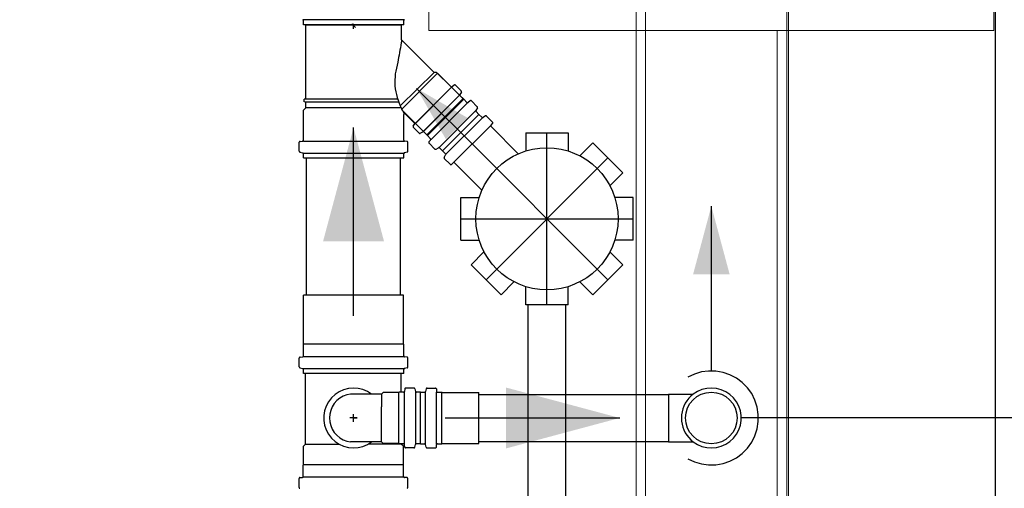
# Model space of a CAD drawing. Header units: millimetres. Extents: x -16331 to -10174, y -4135 to -3584.
# Tile 237 of 256: x -10356.254 to -10354.163, y -3940.228 to -3939.232. Entities that reach past the tile are written whole.
import ezdxf

# ---------------------------------------------------------------- set-up
doc = ezdxf.new("R2010")
doc.units = ezdxf.units.MM
doc.linetypes.add('DASHDOT', pattern=[2.54, 1.27, -0.635, 0, -0.635])
for name, color, linetype in [('A-WALL', 7, 'Continuous'), ('CV-Condutos', 1, 'Continuous'), ('CV-Indicação coluna', 7, 'Continuous'), ('CV-Sentido conduto', 7, 'Continuous'), ('Simbolos', 7, 'Continuous'), ('Simbolos_int', 8, 'Continuous'), ('TQ-Condutos', 3, 'Continuous'), ('TQ-Sentido conduto', 7, 'Continuous')]:
    doc.layers.add(name, color=color, linetype=linetype)
for name, color, linetype, lineweight in [('DI-Detalhes', 1, 'Continuous', 30), ('I-WALL', 7, 'Continuous', 5), ('IFC-IfcSpace-Contorno', 250, 'Continuous', 5), ('IFC-IfcWallStandardCase-Contorno', 250, 'Continuous', 5), ('IFC-Sapata-Contorno', 253, 'Continuous', 5), ('IFC-Viga-Contorno', 66, 'Continuous', 5)]:
    doc.layers.add(name, color=color, linetype=linetype, lineweight=lineweight)

msp = doc.modelspace()

# ---------------------------------------------------------------- hatches: boundary and pattern name
at = {"layer": 'CV-Condutos', "linetype": 'Continuous'}
msp.add_hatch(color=11, dxfattribs=at).paths.add_polyline_path([(-10354.7851, -3939.6283), (-10354.8239, -3939.7732), (-10354.7462, -3939.7732)])
at = {"layer": 'CV-Sentido conduto', "linetype": 'Continuous'}
msp.add_hatch(color=9, dxfattribs=at).paths.add_polyline_path([(-10354.9797, -3940.0783), (-10355.2212, -3940.0136), (-10355.2212, -3940.143)])
at = {"layer": 'TQ-Sentido conduto', "linetype": 'Continuous'}
for points in [[(-10355.4113, -3939.3781), (-10355.3488, -3939.4863), (-10355.3031, -3939.4406)], [(-10355.5451, -3939.4613), (-10355.6098, -3939.7028), (-10355.4804, -3939.7028)]]:
    msp.add_hatch(color=92, dxfattribs=at).paths.add_polyline_path(points)

# ---------------------------------------------------------------- linework, layer by layer
for p, q in [((-10355.4439, -3939.9841), (-10355.6471, -3939.9841)), ((-10355.4824, -3940.024), (-10355.486, -3940.0276)), ((-10355.4488, -3940.024), (-10355.4824, -3940.024)), ((-10355.4488, -3940.1326), (-10355.4488, -3940.024)), ((-10355.439, -3940.0236), (-10355.4484, -3940.0236)), ((-10355.4372, -3940.133), (-10355.4372, -3940.0236)), ((-10355.4365, -3940.0165), (-10355.437, -3940.0218)), ((-10355.417, -3940.0147), (-10355.4345, -3940.0147)), ((-10355.4151, -3940.0162), (-10355.4135, -3940.0221)), ((-10355.4131, -3940.133), (-10355.4131, -3940.0236)), ((-10355.4029, -3940.0236), (-10355.4116, -3940.0236)), ((-10355.4029, -3940.133), (-10355.4029, -3940.0236)), ((-10355.486, -3940.0276), (-10355.5514, -3940.0276)), ((-10355.486, -3940.0276), (-10355.4859, -3940.0548)), ((-10355.486, -3940.129), (-10355.4859, -3940.0548)), ((-10355.5371, -3940.0783), (-10355.5531, -3940.0783)), ((-10355.5451, -3940.0863), (-10355.5451, -3940.0703)), ((-10355.5451, -3940.0783), (-10355.5371, -3940.0783)), ((-10355.6471, -3940.1339), (-10355.576, -3940.1339)), ((-10355.486, -3940.129), (-10355.5514, -3940.129)), ((-10355.4437, -3940.1339), (-10355.5141, -3940.1339)), ((-10355.4824, -3940.1326), (-10355.486, -3940.129)), ((-10355.4488, -3940.1326), (-10355.4824, -3940.1326)), ((-10355.439, -3940.133), (-10355.4484, -3940.133)), ((-10355.4365, -3940.1401), (-10355.437, -3940.1348)), ((-10355.417, -3940.1419), (-10355.4345, -3940.1419)), ((-10355.4151, -3940.1404), (-10355.4135, -3940.1345)), ((-10355.4029, -3940.133), (-10355.4116, -3940.133)), ((-10355.4393, -3940.1778), (-10355.6515, -3940.1778)), ((-10355.4376, -3940.2043), (-10355.652, -3940.2043))]:
    msp.add_line(p, q)
for points in [[(-10355.5067, -3940.0276), (-10355.5155, -3940.022), (-10355.5251, -3940.0179), (-10355.5352, -3940.0155), (-10355.5457, -3940.0147), (-10355.5561, -3940.0157), (-10355.5662, -3940.0183), (-10355.5757, -3940.0226), (-10355.5844, -3940.0283), (-10355.592, -3940.0354), (-10355.5984, -3940.0437), (-10355.6034, -3940.0529), (-10355.6067, -3940.0628), (-10355.6085, -3940.0731), (-10355.6085, -3940.0835), (-10355.6067, -3940.0938), (-10355.6034, -3940.1037), (-10355.5984, -3940.1129), (-10355.592, -3940.1212), (-10355.5844, -3940.1283), (-10355.5757, -3940.1341), (-10355.5662, -3940.1383), (-10355.5561, -3940.141), (-10355.5457, -3940.1419), (-10355.5352, -3940.1411), (-10355.5251, -3940.1387), (-10355.5155, -3940.1346), (-10355.5067, -3940.129)], [(-10355.439, -3940.0236), (-10355.4387, -3940.0236), (-10355.4384, -3940.0235), (-10355.4381, -3940.0234), (-10355.4378, -3940.0232), (-10355.4375, -3940.023), (-10355.4373, -3940.0227), (-10355.4372, -3940.0224), (-10355.4371, -3940.0221), (-10355.437, -3940.0218)], [(-10355.4346, -3940.0147), (-10355.4349, -3940.0147), (-10355.4352, -3940.0148), (-10355.4355, -3940.015), (-10355.4358, -3940.0151), (-10355.436, -3940.0154), (-10355.4362, -3940.0156), (-10355.4364, -3940.0159), (-10355.4365, -3940.0162), (-10355.4366, -3940.0165)], [(-10355.4151, -3940.0162), (-10355.4152, -3940.0159), (-10355.4153, -3940.0157), (-10355.4155, -3940.0154), (-10355.4157, -3940.0152), (-10355.4159, -3940.015), (-10355.4162, -3940.0149), (-10355.4165, -3940.0148), (-10355.4167, -3940.0147), (-10355.417, -3940.0147)], [(-10355.4135, -3940.0221), (-10355.4134, -3940.0224), (-10355.4133, -3940.0227), (-10355.4131, -3940.0229), (-10355.4129, -3940.0231), (-10355.4127, -3940.0233), (-10355.4124, -3940.0234), (-10355.4121, -3940.0235), (-10355.4119, -3940.0236), (-10355.4116, -3940.0236)], [(-10355.5514, -3940.0276), (-10355.5595, -3940.0293), (-10355.5671, -3940.0322), (-10355.5742, -3940.0363), (-10355.5806, -3940.0415), (-10355.586, -3940.0477), (-10355.5903, -3940.0546), (-10355.5936, -3940.0622), (-10355.5955, -3940.0701), (-10355.5962, -3940.0783), (-10355.5955, -3940.0865), (-10355.5936, -3940.0944), (-10355.5903, -3940.102), (-10355.586, -3940.1089), (-10355.5806, -3940.1151), (-10355.5742, -3940.1203), (-10355.5671, -3940.1244), (-10355.5595, -3940.1273), (-10355.5514, -3940.129)], [(-10355.437, -3940.1348), (-10355.4371, -3940.1345), (-10355.4372, -3940.1342), (-10355.4373, -3940.1339), (-10355.4375, -3940.1337), (-10355.4378, -3940.1334), (-10355.4381, -3940.1333), (-10355.4384, -3940.1331), (-10355.4387, -3940.133), (-10355.439, -3940.133)], [(-10355.4366, -3940.1401), (-10355.4365, -3940.1404), (-10355.4364, -3940.1407), (-10355.4362, -3940.141), (-10355.436, -3940.1413), (-10355.4358, -3940.1415), (-10355.4355, -3940.1417), (-10355.4352, -3940.1418), (-10355.4349, -3940.1419), (-10355.4346, -3940.1419)], [(-10355.417, -3940.1419), (-10355.4167, -3940.1419), (-10355.4165, -3940.1418), (-10355.4162, -3940.1417), (-10355.4159, -3940.1416), (-10355.4157, -3940.1414), (-10355.4155, -3940.1412), (-10355.4153, -3940.141), (-10355.4152, -3940.1407), (-10355.4151, -3940.1404)], [(-10355.4116, -3940.133), (-10355.4119, -3940.133), (-10355.4121, -3940.1331), (-10355.4124, -3940.1332), (-10355.4127, -3940.1333), (-10355.4129, -3940.1335), (-10355.4131, -3940.1337), (-10355.4133, -3940.134), (-10355.4134, -3940.1342), (-10355.4135, -3940.1345)]]:
    msp.add_lwpolyline(points)
at = {"layer": 'A-WALL', "lineweight": 5}
msp.add_line((-10354.6211, -3938.6592), (-10354.6211, -3944.5952), dxfattribs=at)
at = {"layer": 'CV-Condutos'}
for p, q in [((-10355.2789, -3940.0283), (-10354.8763, -3940.0283)), ((-10355.2789, -3940.1283), (-10354.8763, -3940.1283))]:
    msp.add_line(p, q, dxfattribs=at)
for points in [[(-10354.7851, -3939.9783), (-10354.7851, -3939.6283)], [(-10354.8351, -3940.1649), (-10354.8211, -3940.1716), (-10354.8062, -3940.176), (-10354.7909, -3940.1781), (-10354.7754, -3940.1778), (-10354.7601, -3940.1752), (-10354.7455, -3940.1701), (-10354.7317, -3940.1629), (-10354.7193, -3940.1537), (-10354.7085, -3940.1426), (-10354.6994, -3940.13), (-10354.6925, -3940.1161), (-10354.6878, -3940.1014), (-10354.6854, -3940.0861), (-10354.6854, -3940.0706), (-10354.6878, -3940.0552), (-10354.6925, -3940.0405), (-10354.6994, -3940.0266), (-10354.7085, -3940.014), (-10354.7193, -3940.003), (-10354.7317, -3939.9937), (-10354.7455, -3939.9865), (-10354.7601, -3939.9815), (-10354.7754, -3939.9788), (-10354.7909, -3939.9785), (-10354.8062, -3939.9806), (-10354.8211, -3939.985), (-10354.8351, -3939.9917)]]:
    msp.add_lwpolyline(points, dxfattribs=at)
at = {"layer": 'CV-Indicação coluna'}
msp.add_line((-10353.9589, -3940.0783), (-10354.7215, -3940.0783), dxfattribs=at)
at = {"layer": 'CV-Sentido conduto'}
msp.add_lwpolyline([(-10355.3505, -3940.0783), (-10354.9797, -3940.0783)], dxfattribs=at)
at = {"layer": 'DI-Detalhes'}
msp.add_lwpolyline([(-10359.1175, -3935.1474), (-10354.1821, -3935.1474), (-10354.1821, -3945.2615), (-10359.1175, -3945.2615), (-10359.1175, -3935.1474)], dxfattribs=at)
at = {"layer": 'I-WALL', "lineweight": 5}
for p, q in [((-10354.9451, -3938.6552), (-10354.9451, -3944.0952)), ((-10354.6251, -3944.5952), (-10354.6251, -3938.6552))]:
    msp.add_line(p, q, dxfattribs=at)
at = {"layer": 'IFC-IfcSpace-Contorno', "lineweight": 5}
for p, q in [((-10354.6249, -3938.6552), (-10354.6249, -3943.9373)), ((-10354.9449, -3940.3179), (-10354.9449, -3939.1284))]:
    msp.add_line(p, q, dxfattribs=at)
at = {"layer": 'IFC-IfcWallStandardCase-Contorno', "lineweight": 5}
for p, q in [((-10354.9449, -3938.6552), (-10354.9449, -3942.4397)), ((-10354.6249, -3942.4397), (-10354.6249, -3938.6552))]:
    msp.add_line(p, q, dxfattribs=at)
at = {"layer": 'IFC-Sapata-Contorno', "lineweight": 5}
for p, q in [((-10354.1851, -3939.2552), (-10354.1851, -3938.6352)), ((-10355.3851, -3938.9552), (-10355.3851, -3939.2552)), ((-10355.3851, -3939.2552), (-10354.9251, -3939.2552)), ((-10354.9251, -3939.2552), (-10354.6451, -3939.2552)), ((-10354.6451, -3939.2552), (-10354.1851, -3939.2552))]:
    msp.add_line(p, q, dxfattribs=at)
at = {"layer": 'IFC-Viga-Contorno', "lineweight": 5}
for p, q in [((-10354.9251, -3938.9552), (-10354.9251, -3939.2552)), ((-10354.9251, -3939.2552), (-10354.9251, -3943.495)), ((-10354.6451, -3943.495), (-10354.6451, -3939.2552))]:
    msp.add_line(p, q, dxfattribs=at)
at = {"layer": 'Simbolos'}
for p, q in [((-10355.6516, -3939.243), (-10355.6516, -3939.2341)), ((-10355.4386, -3939.243), (-10355.6516, -3939.243)), ((-10355.6467, -3939.4008), (-10355.6467, -3939.243)), ((-10355.6467, -3939.243), (-10355.4435, -3939.243)), ((-10355.5407, -3939.2487), (-10355.5486, -3939.2408)), ((-10355.5451, -3939.2519), (-10355.5451, -3939.2407)), ((-10355.4435, -3939.2747), (-10355.4435, -3939.243)), ((-10355.4386, -3939.243), (-10355.4386, -3939.2341)), ((-10355.3742, -3939.344), (-10355.4435, -3939.2747)), ((-10355.3686, -3939.344), (-10355.3742, -3939.344)), ((-10355.3382, -3939.3743), (-10355.3686, -3939.344)), ((-10355.3114, -3939.4012), (-10355.3667, -3939.3459)), ((-10355.3314, -3939.3711), (-10355.3355, -3939.3745)), ((-10355.3164, -3939.3836), (-10355.3287, -3939.3712)), ((-10355.316, -3939.386), (-10355.3191, -3939.3913)), ((-10355.3126, -3939.3999), (-10355.3188, -3939.3937)), ((-10355.6467, -3939.4008), (-10355.6497, -3939.4011)), ((-10355.6497, -3939.4069), (-10355.6497, -3939.4011)), ((-10355.6467, -3939.4072), (-10355.6497, -3939.4069)), ((-10355.6467, -3939.4196), (-10355.6467, -3939.4072)), ((-10355.3895, -3939.4767), (-10355.3126, -3939.3999)), ((-10355.3109, -3939.4012), (-10355.3114, -3939.4012)), ((-10355.3042, -3939.4078), (-10355.3109, -3939.4012)), ((-10355.2975, -3939.4045), (-10355.3015, -3939.4079)), ((-10355.2824, -3939.417), (-10355.2948, -3939.4047)), ((-10355.6516, -3939.4245), (-10355.6467, -3939.4196)), ((-10355.6516, -3939.4882), (-10355.6516, -3939.4245)), ((-10355.3882, -3939.478), (-10355.4434, -3939.4227)), ((-10355.4386, -3939.4882), (-10355.4386, -3939.4335)), ((-10355.4155, -3939.4517), (-10355.4351, -3939.4321)), ((-10355.356, -3939.5107), (-10355.2787, -3939.4333)), ((-10355.2787, -3939.4333), (-10355.356, -3939.5107)), ((-10355.2821, -3939.4195), (-10355.2852, -3939.4248)), ((-10355.2787, -3939.4333), (-10355.2848, -3939.4272)), ((-10355.2787, -3939.4333), (-10355.2725, -3939.4395)), ((-10355.2648, -3939.4367), (-10355.2701, -3939.4398)), ((-10355.2624, -3939.4371), (-10355.25, -3939.4495)), ((-10355.4188, -3939.4584), (-10355.4154, -3939.4544)), ((-10355.2499, -3939.4522), (-10355.2533, -3939.4562)), ((-10355.2531, -3939.4589), (-10355.1951, -3939.517)), ((-10355.4058, -3939.473), (-10355.4182, -3939.4606)), ((-10355.4034, -3939.4733), (-10355.3981, -3939.4703)), ((-10355.3895, -3939.4767), (-10355.3956, -3939.4706)), ((-10355.3882, -3939.4785), (-10355.3882, -3939.478)), ((-10355.3816, -3939.4851), (-10355.3882, -3939.4785)), ((-10355.1792, -3939.4722), (-10355.1792, -3939.511)), ((-10355.1792, -3939.4722), (-10355.0892, -3939.4722)), ((-10355.0892, -3939.4722), (-10355.0892, -3939.511)), ((-10355.6604, -3939.5115), (-10355.6604, -3939.4926)), ((-10355.6585, -3939.4906), (-10355.6534, -3939.4901)), ((-10355.4316, -3939.4906), (-10355.4367, -3939.4901)), ((-10355.4298, -3939.5115), (-10355.4298, -3939.4926)), ((-10355.3849, -3939.4919), (-10355.3815, -3939.4878)), ((-10355.3724, -3939.507), (-10355.3847, -3939.4946)), ((-10355.0366, -3939.4939), (-10355.0641, -3939.5214)), ((-10355.0366, -3939.4939), (-10354.973, -3939.5576)), ((-10355.6589, -3939.5134), (-10355.653, -3939.515)), ((-10355.6516, -3939.5258), (-10355.6516, -3939.5169)), ((-10355.4386, -3939.5258), (-10355.4386, -3939.5169)), ((-10355.4312, -3939.5134), (-10355.4371, -3939.515)), ((-10355.3699, -3939.5073), (-10355.3646, -3939.5042)), ((-10355.356, -3939.5107), (-10355.3622, -3939.5046)), ((-10355.356, -3939.5107), (-10355.3499, -3939.5169)), ((-10355.3527, -3939.5246), (-10355.3496, -3939.5193)), ((-10355.6516, -3939.5258), (-10355.4386, -3939.5258)), ((-10355.3523, -3939.527), (-10355.3399, -3939.5394)), ((-10355.3372, -3939.5395), (-10355.3332, -3939.5361)), ((-10355.3305, -3939.5363), (-10355.2724, -3939.5943)), ((-10354.973, -3939.5576), (-10355.0005, -3939.5851)), ((-10355.3172, -3939.6102), (-10355.2784, -3939.6102)), ((-10355.3172, -3939.7002), (-10355.3172, -3939.6102)), ((-10354.9512, -3939.6102), (-10354.9901, -3939.6102)), ((-10354.9512, -3939.7002), (-10354.9512, -3939.6102)), ((-10355.3172, -3939.7002), (-10355.2784, -3939.7002)), ((-10354.9512, -3939.7002), (-10354.9901, -3939.7002)), ((-10355.2955, -3939.7527), (-10355.268, -3939.7253)), ((-10354.973, -3939.7527), (-10355.0005, -3939.7253)), ((-10355.2318, -3939.8164), (-10355.2955, -3939.7527)), ((-10354.973, -3939.7527), (-10355.0366, -3939.8164)), ((-10355.2318, -3939.8164), (-10355.2043, -3939.7889)), ((-10355.0366, -3939.8164), (-10355.0641, -3939.7889)), ((-10355.1792, -3939.8382), (-10355.1792, -3939.7993)), ((-10355.0892, -3939.8382), (-10355.0892, -3939.7993)), ((-10355.6511, -3939.9218), (-10355.6511, -3939.8171)), ((-10355.4391, -3939.9218), (-10355.4391, -3939.8171)), ((-10355.0892, -3939.8382), (-10355.1792, -3939.8382)), ((-10355.6516, -3939.9223), (-10355.6511, -3939.9218)), ((-10355.6516, -3939.9464), (-10355.6516, -3939.9223)), ((-10355.4386, -3939.9223), (-10355.4391, -3939.9218)), ((-10355.4386, -3939.9464), (-10355.4386, -3939.9223)), ((-10355.6604, -3939.9698), (-10355.6604, -3939.9509)), ((-10355.6585, -3939.9489), (-10355.6534, -3939.9484)), ((-10355.4316, -3939.9489), (-10355.4367, -3939.9484)), ((-10355.4298, -3939.9698), (-10355.4298, -3939.9509)), ((-10355.6589, -3939.9717), (-10355.653, -3939.9733)), ((-10355.6516, -3939.9841), (-10355.6516, -3939.9752)), ((-10355.4386, -3939.9841), (-10355.4386, -3939.9752)), ((-10355.4312, -3939.9717), (-10355.4371, -3939.9733)), ((-10355.4386, -3939.9841), (-10355.6516, -3939.9841)), ((-10355.6471, -3940.1339), (-10355.6471, -3939.9841)), ((-10355.4439, -3940.0236), (-10355.4439, -3939.9841)), ((-10355.4029, -3940.133), (-10355.4029, -3940.0236)), ((-10355.4029, -3940.0236), (-10355.3942, -3940.0236)), ((-10355.3906, -3940.0162), (-10355.3922, -3940.0221)), ((-10355.3887, -3940.0147), (-10355.3712, -3940.0147)), ((-10355.3692, -3940.0165), (-10355.3687, -3940.0218)), ((-10355.3667, -3940.0236), (-10355.3574, -3940.0236)), ((-10355.3574, -3940.0236), (-10355.357, -3940.024)), ((-10355.357, -3940.024), (-10355.2789, -3940.024)), ((-10354.8763, -3940.0276), (-10354.8235, -3940.0276)), ((-10355.6515, -3940.1383), (-10355.6471, -3940.1339)), ((-10355.6515, -3940.1778), (-10355.6515, -3940.1383)), ((-10355.4439, -3940.1339), (-10355.4439, -3940.133)), ((-10355.4393, -3940.1383), (-10355.4437, -3940.1339)), ((-10355.4393, -3940.1778), (-10355.4393, -3940.1383)), ((-10355.4029, -3940.133), (-10355.3942, -3940.133)), ((-10355.3906, -3940.1404), (-10355.3922, -3940.1345)), ((-10355.3887, -3940.1419), (-10355.3712, -3940.1419)), ((-10355.3692, -3940.1401), (-10355.3687, -3940.1348)), ((-10355.3667, -3940.133), (-10355.3574, -3940.133)), ((-10355.3574, -3940.133), (-10355.357, -3940.1326)), ((-10355.357, -3940.1326), (-10355.2789, -3940.1326)), ((-10354.8763, -3940.129), (-10354.8235, -3940.129)), ((-10355.652, -3940.1783), (-10355.6515, -3940.1778)), ((-10355.652, -3940.2024), (-10355.652, -3940.1783)), ((-10355.4388, -3940.1783), (-10355.4393, -3940.1778)), ((-10355.4388, -3940.2024), (-10355.4388, -3940.1783)), ((-10355.6608, -3940.2258), (-10355.6608, -3940.2069)), ((-10355.6589, -3940.2049), (-10355.6538, -3940.2044)), ((-10355.4318, -3940.2049), (-10355.437, -3940.2044)), ((-10355.43, -3940.2258), (-10355.43, -3940.2069))]:
    msp.add_line(p, q, dxfattribs=at)
for points in [[(-10355.6516, -3939.2341), (-10355.6516, -3939.2338), (-10355.6516, -3939.2335), (-10355.6518, -3939.2332), (-10355.6519, -3939.233), (-10355.6521, -3939.2327), (-10355.6523, -3939.2325), (-10355.6525, -3939.2324), (-10355.6528, -3939.2322), (-10355.653, -3939.2321)], [(-10355.4371, -3939.2321), (-10355.4374, -3939.2322), (-10355.4376, -3939.2324), (-10355.4379, -3939.2325), (-10355.4381, -3939.2327), (-10355.4382, -3939.233), (-10355.4384, -3939.2332), (-10355.4385, -3939.2335), (-10355.4385, -3939.2338), (-10355.4386, -3939.2341)], [(-10355.4426, -3939.2764), (-10355.4436, -3939.2815), (-10355.4447, -3939.2866), (-10355.4456, -3939.2918), (-10355.4466, -3939.2969), (-10355.4475, -3939.3021), (-10355.4484, -3939.3072), (-10355.4493, -3939.3124), (-10355.4501, -3939.3175), (-10355.4509, -3939.3227)], [(-10355.4435, -3939.2747), (-10355.4435, -3939.2749), (-10355.4434, -3939.2752), (-10355.4434, -3939.2754), (-10355.4433, -3939.2756), (-10355.4432, -3939.2758), (-10355.4431, -3939.2759), (-10355.4429, -3939.2761), (-10355.4428, -3939.2763), (-10355.4426, -3939.2764)], [(-10355.4509, -3939.3227), (-10355.4527, -3939.3288), (-10355.4542, -3939.335), (-10355.4555, -3939.3412), (-10355.4564, -3939.3475), (-10355.457, -3939.3538), (-10355.4574, -3939.3602), (-10355.4574, -3939.3665), (-10355.4571, -3939.3729), (-10355.4566, -3939.3792)], [(-10355.3382, -3939.3743), (-10355.3379, -3939.3746), (-10355.3376, -3939.3747), (-10355.3373, -3939.3748), (-10355.337, -3939.3749), (-10355.3367, -3939.3749), (-10355.3364, -3939.3749), (-10355.336, -3939.3748), (-10355.3357, -3939.3747), (-10355.3355, -3939.3745)], [(-10355.3288, -3939.3712), (-10355.329, -3939.371), (-10355.3293, -3939.3708), (-10355.3296, -3939.3707), (-10355.3299, -3939.3706), (-10355.3302, -3939.3706), (-10355.3306, -3939.3706), (-10355.3309, -3939.3707), (-10355.3312, -3939.3709), (-10355.3315, -3939.3711)], [(-10355.4566, -3939.3792), (-10355.4554, -3939.3853), (-10355.454, -3939.3914), (-10355.4524, -3939.3974), (-10355.4505, -3939.4034), (-10355.4484, -3939.4093), (-10355.446, -3939.415), (-10355.4434, -3939.4207), (-10355.4405, -3939.4263), (-10355.4375, -3939.4317)], [(-10355.3191, -3939.3913), (-10355.3192, -3939.3916), (-10355.3193, -3939.3919), (-10355.3194, -3939.3922), (-10355.3194, -3939.3924), (-10355.3193, -3939.3927), (-10355.3193, -3939.393), (-10355.3191, -3939.3933), (-10355.319, -3939.3935), (-10355.3188, -3939.3937)], [(-10355.316, -3939.386), (-10355.3159, -3939.3857), (-10355.3158, -3939.3855), (-10355.3158, -3939.3852), (-10355.3158, -3939.3849), (-10355.3158, -3939.3846), (-10355.3159, -3939.3843), (-10355.316, -3939.3841), (-10355.3162, -3939.3838), (-10355.3164, -3939.3836)], [(-10355.3042, -3939.4078), (-10355.304, -3939.408), (-10355.3037, -3939.4082), (-10355.3034, -3939.4083), (-10355.3031, -3939.4084), (-10355.3028, -3939.4084), (-10355.3024, -3939.4083), (-10355.3021, -3939.4082), (-10355.3018, -3939.4081), (-10355.3015, -3939.4079)], [(-10355.2948, -3939.4047), (-10355.2951, -3939.4044), (-10355.2953, -3939.4043), (-10355.2956, -3939.4041), (-10355.296, -3939.4041), (-10355.2963, -3939.4041), (-10355.2966, -3939.4041), (-10355.2969, -3939.4042), (-10355.2972, -3939.4043), (-10355.2975, -3939.4045)], [(-10355.2821, -3939.4195), (-10355.282, -3939.4192), (-10355.2819, -3939.4189), (-10355.2818, -3939.4186), (-10355.2818, -3939.4183), (-10355.2819, -3939.418), (-10355.2819, -3939.4178), (-10355.2821, -3939.4175), (-10355.2822, -3939.4173), (-10355.2824, -3939.417)], [(-10355.4352, -3939.4321), (-10355.4353, -3939.4319), (-10355.4356, -3939.4318), (-10355.4358, -3939.4317), (-10355.436, -3939.4316), (-10355.4363, -3939.4315), (-10355.4366, -3939.4315), (-10355.4368, -3939.4315), (-10355.4371, -3939.4316), (-10355.4373, -3939.4317), (-10355.4376, -3939.4318), (-10355.4378, -3939.4319), (-10355.438, -3939.4321), (-10355.4382, -3939.4323), (-10355.4383, -3939.4325), (-10355.4384, -3939.4327), (-10355.4385, -3939.433), (-10355.4385, -3939.4332), (-10355.4386, -3939.4335)], [(-10355.2852, -3939.4248), (-10355.2853, -3939.425), (-10355.2854, -3939.4253), (-10355.2854, -3939.4256), (-10355.2854, -3939.4259), (-10355.2854, -3939.4262), (-10355.2853, -3939.4265), (-10355.2852, -3939.4267), (-10355.285, -3939.427), (-10355.2848, -3939.4272)], [(-10355.2624, -3939.4371), (-10355.2626, -3939.4369), (-10355.2629, -3939.4367), (-10355.2631, -3939.4366), (-10355.2634, -3939.4365), (-10355.2637, -3939.4365), (-10355.264, -3939.4365), (-10355.2643, -3939.4365), (-10355.2645, -3939.4366), (-10355.2648, -3939.4367)], [(-10355.4183, -3939.4579), (-10355.4185, -3939.4582), (-10355.4187, -3939.4585), (-10355.4187, -3939.4588), (-10355.4188, -3939.4592), (-10355.4188, -3939.4595), (-10355.4187, -3939.4598), (-10355.4186, -3939.4601), (-10355.4184, -3939.4604), (-10355.4182, -3939.4606)], [(-10355.4154, -3939.4544), (-10355.4152, -3939.4541), (-10355.4151, -3939.4538), (-10355.415, -3939.4535), (-10355.415, -3939.4532), (-10355.415, -3939.4529), (-10355.415, -3939.4525), (-10355.4152, -3939.4522), (-10355.4153, -3939.4519), (-10355.4156, -3939.4517)], [(-10355.2725, -3939.4395), (-10355.2723, -3939.4397), (-10355.2721, -3939.4398), (-10355.2718, -3939.44), (-10355.2715, -3939.44), (-10355.2712, -3939.4401), (-10355.271, -3939.4401), (-10355.2707, -3939.44), (-10355.2704, -3939.4399), (-10355.2701, -3939.4398)], [(-10355.2533, -3939.4562), (-10355.2534, -3939.4565), (-10355.2536, -3939.4568), (-10355.2537, -3939.4571), (-10355.2537, -3939.4574), (-10355.2537, -3939.4577), (-10355.2536, -3939.4581), (-10355.2535, -3939.4584), (-10355.2533, -3939.4586), (-10355.2531, -3939.4589)], [(-10355.2499, -3939.4522), (-10355.2497, -3939.4519), (-10355.2495, -3939.4516), (-10355.2495, -3939.4513), (-10355.2494, -3939.4509), (-10355.2494, -3939.4506), (-10355.2495, -3939.4503), (-10355.2496, -3939.45), (-10355.2498, -3939.4497), (-10355.25, -3939.4495)], [(-10355.4058, -3939.473), (-10355.4056, -3939.4732), (-10355.4053, -3939.4734), (-10355.4051, -3939.4735), (-10355.4048, -3939.4736), (-10355.4045, -3939.4736), (-10355.4042, -3939.4736), (-10355.4039, -3939.4736), (-10355.4036, -3939.4735), (-10355.4034, -3939.4734)], [(-10355.3957, -3939.4706), (-10355.3959, -3939.4704), (-10355.3961, -3939.4702), (-10355.3964, -3939.4701), (-10355.3967, -3939.47), (-10355.3969, -3939.47), (-10355.3972, -3939.47), (-10355.3975, -3939.4701), (-10355.3978, -3939.4701), (-10355.3981, -3939.4703)], [(-10355.6585, -3939.4906), (-10355.6589, -3939.4907), (-10355.6592, -3939.4908), (-10355.6595, -3939.4909), (-10355.6597, -3939.4911), (-10355.6599, -3939.4914), (-10355.6601, -3939.4916), (-10355.6603, -3939.4919), (-10355.6603, -3939.4923), (-10355.6604, -3939.4926)], [(-10355.6534, -3939.4902), (-10355.6531, -3939.4901), (-10355.6528, -3939.49), (-10355.6525, -3939.4898), (-10355.6522, -3939.4896), (-10355.652, -3939.4894), (-10355.6518, -3939.4891), (-10355.6517, -3939.4888), (-10355.6516, -3939.4885), (-10355.6516, -3939.4882)], [(-10355.4386, -3939.4882), (-10355.4385, -3939.4885), (-10355.4385, -3939.4888), (-10355.4383, -3939.4891), (-10355.4381, -3939.4894), (-10355.4379, -3939.4896), (-10355.4377, -3939.4898), (-10355.4374, -3939.49), (-10355.4371, -3939.4901), (-10355.4367, -3939.4902)], [(-10355.4298, -3939.4926), (-10355.4298, -3939.4923), (-10355.4299, -3939.4919), (-10355.43, -3939.4916), (-10355.4302, -3939.4914), (-10355.4304, -3939.4911), (-10355.4307, -3939.4909), (-10355.431, -3939.4908), (-10355.4313, -3939.4907), (-10355.4316, -3939.4906)], [(-10355.3849, -3939.4919), (-10355.3851, -3939.4922), (-10355.3852, -3939.4925), (-10355.3853, -3939.4928), (-10355.3853, -3939.4931), (-10355.3853, -3939.4934), (-10355.3852, -3939.4938), (-10355.3851, -3939.4941), (-10355.385, -3939.4943), (-10355.3847, -3939.4946)], [(-10355.3815, -3939.4878), (-10355.3813, -3939.4876), (-10355.3812, -3939.4873), (-10355.3811, -3939.487), (-10355.381, -3939.4866), (-10355.381, -3939.4863), (-10355.3811, -3939.486), (-10355.3812, -3939.4857), (-10355.3814, -3939.4854), (-10355.3816, -3939.4851)], [(-10355.6604, -3939.5115), (-10355.6603, -3939.5118), (-10355.6603, -3939.5121), (-10355.6602, -3939.5124), (-10355.66, -3939.5126), (-10355.6599, -3939.5128), (-10355.6597, -3939.513), (-10355.6594, -3939.5132), (-10355.6592, -3939.5133), (-10355.6589, -3939.5134)], [(-10355.6516, -3939.5169), (-10355.6516, -3939.5166), (-10355.6516, -3939.5164), (-10355.6518, -3939.5161), (-10355.6519, -3939.5158), (-10355.6521, -3939.5156), (-10355.6523, -3939.5154), (-10355.6525, -3939.5152), (-10355.6528, -3939.5151), (-10355.653, -3939.515)], [(-10355.4371, -3939.515), (-10355.4374, -3939.5151), (-10355.4376, -3939.5152), (-10355.4379, -3939.5154), (-10355.4381, -3939.5156), (-10355.4382, -3939.5158), (-10355.4384, -3939.5161), (-10355.4385, -3939.5164), (-10355.4385, -3939.5166), (-10355.4386, -3939.5169)], [(-10355.4312, -3939.5134), (-10355.431, -3939.5133), (-10355.4307, -3939.5132), (-10355.4305, -3939.513), (-10355.4303, -3939.5128), (-10355.4301, -3939.5126), (-10355.43, -3939.5124), (-10355.4298, -3939.5121), (-10355.4298, -3939.5118), (-10355.4298, -3939.5115)], [(-10355.3724, -3939.507), (-10355.3721, -3939.5072), (-10355.3719, -3939.5073), (-10355.3716, -3939.5074), (-10355.3713, -3939.5075), (-10355.3711, -3939.5076), (-10355.3708, -3939.5076), (-10355.3705, -3939.5075), (-10355.3702, -3939.5074), (-10355.3699, -3939.5073)], [(-10355.3622, -3939.5046), (-10355.3624, -3939.5044), (-10355.3627, -3939.5042), (-10355.3629, -3939.5041), (-10355.3632, -3939.504), (-10355.3635, -3939.504), (-10355.3638, -3939.504), (-10355.3641, -3939.504), (-10355.3644, -3939.5041), (-10355.3646, -3939.5042)], [(-10355.3496, -3939.5193), (-10355.3495, -3939.519), (-10355.3494, -3939.5187), (-10355.3493, -3939.5184), (-10355.3493, -3939.5182), (-10355.3494, -3939.5179), (-10355.3494, -3939.5176), (-10355.3496, -3939.5173), (-10355.3497, -3939.5171), (-10355.3499, -3939.5169)], [(-10355.3526, -3939.5246), (-10355.3528, -3939.5249), (-10355.3529, -3939.5251), (-10355.3529, -3939.5254), (-10355.3529, -3939.5257), (-10355.3529, -3939.526), (-10355.3528, -3939.5263), (-10355.3527, -3939.5265), (-10355.3525, -3939.5268), (-10355.3523, -3939.527)], [(-10355.3399, -3939.5394), (-10355.3397, -3939.5396), (-10355.3394, -3939.5398), (-10355.3391, -3939.5399), (-10355.3388, -3939.54), (-10355.3384, -3939.54), (-10355.3381, -3939.5399), (-10355.3378, -3939.5398), (-10355.3375, -3939.5397), (-10355.3372, -3939.5395)], [(-10355.3305, -3939.5363), (-10355.3307, -3939.536), (-10355.331, -3939.5359), (-10355.3313, -3939.5358), (-10355.3317, -3939.5357), (-10355.332, -3939.5357), (-10355.3323, -3939.5357), (-10355.3326, -3939.5358), (-10355.3329, -3939.5359), (-10355.3332, -3939.5361)], [(-10355.6585, -3939.9489), (-10355.6589, -3939.9489), (-10355.6592, -3939.949), (-10355.6595, -3939.9492), (-10355.6597, -3939.9494), (-10355.6599, -3939.9496), (-10355.6601, -3939.9499), (-10355.6603, -3939.9502), (-10355.6603, -3939.9505), (-10355.6604, -3939.9509)], [(-10355.6534, -3939.9484), (-10355.6531, -3939.9484), (-10355.6528, -3939.9483), (-10355.6525, -3939.9481), (-10355.6522, -3939.9479), (-10355.652, -3939.9477), (-10355.6518, -3939.9474), (-10355.6517, -3939.9471), (-10355.6516, -3939.9468), (-10355.6516, -3939.9464)], [(-10355.4386, -3939.9464), (-10355.4385, -3939.9468), (-10355.4385, -3939.9471), (-10355.4383, -3939.9474), (-10355.4381, -3939.9477), (-10355.4379, -3939.9479), (-10355.4377, -3939.9481), (-10355.4374, -3939.9483), (-10355.4371, -3939.9484), (-10355.4367, -3939.9484)], [(-10355.4298, -3939.9509), (-10355.4298, -3939.9505), (-10355.4299, -3939.9502), (-10355.43, -3939.9499), (-10355.4302, -3939.9496), (-10355.4304, -3939.9494), (-10355.4307, -3939.9492), (-10355.431, -3939.949), (-10355.4313, -3939.9489), (-10355.4316, -3939.9489)], [(-10355.6604, -3939.9698), (-10355.6603, -3939.9701), (-10355.6603, -3939.9703), (-10355.6602, -3939.9706), (-10355.66, -3939.9709), (-10355.6599, -3939.9711), (-10355.6597, -3939.9713), (-10355.6594, -3939.9715), (-10355.6592, -3939.9716), (-10355.6589, -3939.9717)], [(-10355.6516, -3939.9752), (-10355.6516, -3939.9749), (-10355.6516, -3939.9746), (-10355.6518, -3939.9744), (-10355.6519, -3939.9741), (-10355.6521, -3939.9739), (-10355.6523, -3939.9737), (-10355.6525, -3939.9735), (-10355.6528, -3939.9734), (-10355.653, -3939.9733)], [(-10355.4371, -3939.9733), (-10355.4374, -3939.9734), (-10355.4376, -3939.9735), (-10355.4379, -3939.9737), (-10355.4381, -3939.9739), (-10355.4382, -3939.9741), (-10355.4384, -3939.9744), (-10355.4385, -3939.9746), (-10355.4385, -3939.9749), (-10355.4386, -3939.9752)], [(-10355.4312, -3939.9717), (-10355.431, -3939.9716), (-10355.4307, -3939.9715), (-10355.4305, -3939.9713), (-10355.4303, -3939.9711), (-10355.4301, -3939.9709), (-10355.43, -3939.9706), (-10355.4298, -3939.9703), (-10355.4298, -3939.9701), (-10355.4298, -3939.9698)], [(-10355.3942, -3940.0236), (-10355.3939, -3940.0236), (-10355.3936, -3940.0235), (-10355.3933, -3940.0234), (-10355.3931, -3940.0233), (-10355.3928, -3940.0231), (-10355.3926, -3940.0229), (-10355.3925, -3940.0227), (-10355.3923, -3940.0224), (-10355.3922, -3940.0221)], [(-10355.3887, -3940.0147), (-10355.389, -3940.0147), (-10355.3893, -3940.0148), (-10355.3896, -3940.0149), (-10355.3898, -3940.015), (-10355.39, -3940.0152), (-10355.3902, -3940.0154), (-10355.3904, -3940.0157), (-10355.3905, -3940.0159), (-10355.3906, -3940.0162)], [(-10355.3692, -3940.0165), (-10355.3692, -3940.0162), (-10355.3694, -3940.0159), (-10355.3695, -3940.0156), (-10355.3697, -3940.0154), (-10355.37, -3940.0151), (-10355.3702, -3940.015), (-10355.3705, -3940.0148), (-10355.3709, -3940.0147), (-10355.3712, -3940.0147)], [(-10355.3687, -3940.0218), (-10355.3687, -3940.0221), (-10355.3686, -3940.0224), (-10355.3684, -3940.0227), (-10355.3682, -3940.023), (-10355.368, -3940.0232), (-10355.3677, -3940.0234), (-10355.3674, -3940.0235), (-10355.3671, -3940.0236), (-10355.3667, -3940.0236)], [(-10354.8235, -3940.129), (-10354.8146, -3940.1346), (-10354.805, -3940.1387), (-10354.7949, -3940.1411), (-10354.7845, -3940.1419), (-10354.7741, -3940.141), (-10354.764, -3940.1383), (-10354.7544, -3940.1341), (-10354.7457, -3940.1283), (-10354.7381, -3940.1212), (-10354.7317, -3940.1129), (-10354.7268, -3940.1037), (-10354.7234, -3940.0938), (-10354.7217, -3940.0835), (-10354.7217, -3940.0731), (-10354.7234, -3940.0628), (-10354.7268, -3940.0529), (-10354.7317, -3940.0437), (-10354.7381, -3940.0354), (-10354.7457, -3940.0283), (-10354.7544, -3940.0226), (-10354.764, -3940.0183), (-10354.7741, -3940.0157), (-10354.7845, -3940.0147), (-10354.7949, -3940.0155), (-10354.805, -3940.0179), (-10354.8146, -3940.022), (-10354.8235, -3940.0276)], [(-10354.8235, -3940.0276), (-10354.8284, -3940.0318), (-10354.833, -3940.0365), (-10354.837, -3940.0416), (-10354.8405, -3940.0471), (-10354.8434, -3940.053), (-10354.8457, -3940.0591), (-10354.8473, -3940.0654), (-10354.8483, -3940.0718), (-10354.8487, -3940.0783), (-10354.8483, -3940.0848), (-10354.8473, -3940.0913), (-10354.8457, -3940.0976), (-10354.8434, -3940.1037), (-10354.8405, -3940.1095), (-10354.837, -3940.115), (-10354.833, -3940.1201), (-10354.8284, -3940.1248), (-10354.8235, -3940.129)], [(-10355.3922, -3940.1345), (-10355.3923, -3940.1342), (-10355.3925, -3940.134), (-10355.3926, -3940.1337), (-10355.3928, -3940.1335), (-10355.3931, -3940.1333), (-10355.3933, -3940.1332), (-10355.3936, -3940.1331), (-10355.3939, -3940.133), (-10355.3942, -3940.133)], [(-10355.3906, -3940.1404), (-10355.3905, -3940.1407), (-10355.3904, -3940.141), (-10355.3902, -3940.1412), (-10355.39, -3940.1414), (-10355.3898, -3940.1416), (-10355.3896, -3940.1417), (-10355.3893, -3940.1418), (-10355.389, -3940.1419), (-10355.3887, -3940.1419)], [(-10355.3712, -3940.1419), (-10355.3709, -3940.1419), (-10355.3705, -3940.1418), (-10355.3702, -3940.1417), (-10355.37, -3940.1415), (-10355.3697, -3940.1413), (-10355.3695, -3940.141), (-10355.3694, -3940.1407), (-10355.3692, -3940.1404), (-10355.3692, -3940.1401)], [(-10355.3667, -3940.133), (-10355.3671, -3940.133), (-10355.3674, -3940.1331), (-10355.3677, -3940.1333), (-10355.368, -3940.1334), (-10355.3682, -3940.1337), (-10355.3684, -3940.1339), (-10355.3686, -3940.1342), (-10355.3687, -3940.1345), (-10355.3687, -3940.1348)], [(-10355.6589, -3940.2049), (-10355.6593, -3940.2049), (-10355.6596, -3940.205), (-10355.6599, -3940.2052), (-10355.6601, -3940.2054), (-10355.6603, -3940.2056), (-10355.6605, -3940.2059), (-10355.6607, -3940.2062), (-10355.6607, -3940.2065), (-10355.6608, -3940.2069)], [(-10355.6538, -3940.2044), (-10355.6535, -3940.2044), (-10355.6532, -3940.2043), (-10355.6529, -3940.2041), (-10355.6526, -3940.2039), (-10355.6524, -3940.2037), (-10355.6522, -3940.2034), (-10355.6521, -3940.2031), (-10355.652, -3940.2028), (-10355.652, -3940.2024)], [(-10355.4388, -3940.2024), (-10355.4388, -3940.2028), (-10355.4387, -3940.2031), (-10355.4386, -3940.2034), (-10355.4384, -3940.2037), (-10355.4382, -3940.2039), (-10355.4379, -3940.2041), (-10355.4376, -3940.2043), (-10355.4373, -3940.2044), (-10355.437, -3940.2044)], [(-10355.43, -3940.2069), (-10355.4301, -3940.2065), (-10355.4301, -3940.2062), (-10355.4303, -3940.2059), (-10355.4304, -3940.2056), (-10355.4307, -3940.2054), (-10355.4309, -3940.2052), (-10355.4312, -3940.205), (-10355.4315, -3940.2049), (-10355.4319, -3940.2049)], [(-10355.6608, -3940.2258), (-10355.6607, -3940.2261), (-10355.6607, -3940.2263), (-10355.6606, -3940.2266), (-10355.6604, -3940.2269), (-10355.6603, -3940.2271), (-10355.6601, -3940.2273), (-10355.6598, -3940.2275), (-10355.6596, -3940.2276), (-10355.6593, -3940.2277)], [(-10355.4315, -3940.2277), (-10355.4312, -3940.2276), (-10355.431, -3940.2275), (-10355.4307, -3940.2273), (-10355.4305, -3940.2271), (-10355.4304, -3940.2269), (-10355.4302, -3940.2266), (-10355.4301, -3940.2263), (-10355.43, -3940.2261), (-10355.43, -3940.2258)]]:
    msp.add_lwpolyline(points, dxfattribs=at)
msp.add_circle((-10355.1342, -3939.6552), 0.151, dxfattribs=at)
at = {"layer": 'Simbolos_int'}
for p, q in [((-10355.4386, -3939.2325), (-10355.6516, -3939.2325)), ((-10355.4458, -3939.4155), (-10355.3742, -3939.344)), ((-10355.3667, -3939.3459), (-10355.4434, -3939.4227)), ((-10355.4142, -3939.453), (-10355.3369, -3939.3756)), ((-10355.4137, -3939.4525), (-10355.3364, -3939.3751)), ((-10355.3972, -3939.47), (-10355.3199, -3939.3926)), ((-10355.3967, -3939.4695), (-10355.3194, -3939.3921)), ((-10355.4513, -3939.4008), (-10355.6467, -3939.4008)), ((-10355.4491, -3939.4072), (-10355.6467, -3939.4072)), ((-10355.3109, -3939.4012), (-10355.3882, -3939.4785)), ((-10355.3029, -3939.4091), (-10355.3803, -3939.4864)), ((-10355.4439, -3939.4196), (-10355.6467, -3939.4196)), ((-10355.2859, -3939.4261), (-10355.3633, -3939.5035)), ((-10355.3488, -3939.5179), (-10355.2715, -3939.4406)), ((-10355.3318, -3939.535), (-10355.2544, -3939.4576)), ((-10355.6516, -3939.49), (-10355.4386, -3939.49)), ((-10355.6516, -3939.5154), (-10355.4386, -3939.5154)), ((-10355.4391, -3939.8171), (-10355.6511, -3939.8171)), ((-10355.4391, -3939.9218), (-10355.6511, -3939.9218)), ((-10355.4386, -3939.9483), (-10355.6516, -3939.9483)), ((-10355.4386, -3939.9737), (-10355.6516, -3939.9737)), ((-10355.3926, -3940.133), (-10355.3926, -3940.0236)), ((-10355.3686, -3940.133), (-10355.3686, -3940.0236)), ((-10355.3574, -3940.133), (-10355.3574, -3940.0236)), ((-10355.2789, -3940.1326), (-10355.2789, -3940.024)), ((-10354.8763, -3940.0276), (-10354.8763, -3940.129))]:
    msp.add_line(p, q, dxfattribs=at)
at = {"layer": 'Simbolos_int', "linetype": 'DASHDOT'}
for p, q in [((-10355.0048, -3939.7846), (-10355.3174, -3939.472)), ((-10355.1342, -3939.8382), (-10355.1342, -3939.4722)), ((-10355.2636, -3939.7846), (-10355.0048, -3939.5258)), ((-10355.3172, -3939.6552), (-10354.9512, -3939.6552))]:
    msp.add_line(p, q, dxfattribs=at)
at = {"layer": 'Simbolos_int'}
msp.add_circle((-10354.7851, -3940.0783), 0.0547, dxfattribs=at)
at = {"layer": 'TQ-Condutos'}
for p, q in [((-10355.6451, -3939.8171), (-10355.6451, -3939.5258)), ((-10355.4451, -3939.8171), (-10355.4451, -3939.5258)), ((-10355.1742, -3941.4238), (-10355.1742, -3939.8382)), ((-10355.0942, -3941.4238), (-10355.0942, -3939.8382))]:
    msp.add_line(p, q, dxfattribs=at)
at = {"layer": 'TQ-Sentido conduto'}
for points in [[(-10355.2699, -3939.5195), (-10355.4113, -3939.3781)], [(-10355.5451, -3939.8613), (-10355.5451, -3939.4613)]]:
    msp.add_lwpolyline(points, dxfattribs=at)

doc.saveas('drawing.dxf')
